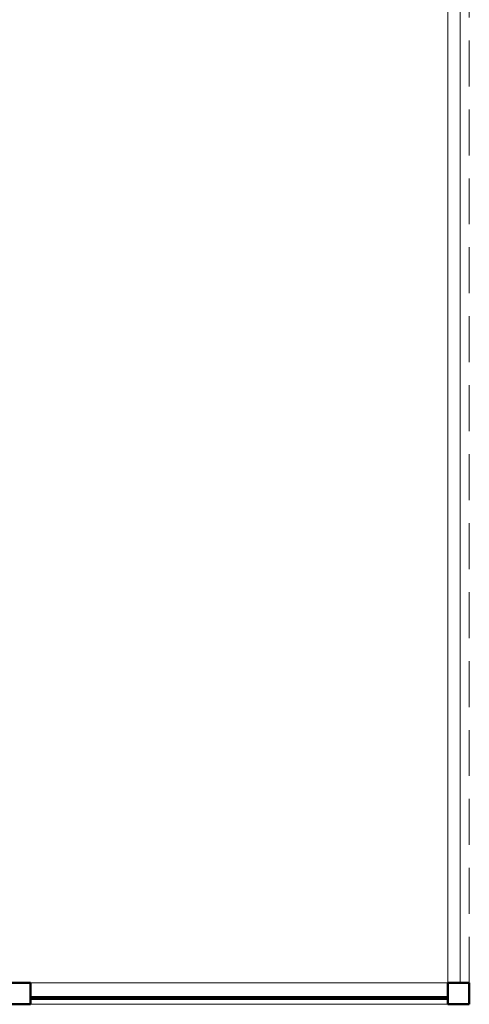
# Model space of a CAD drawing. Header units: millimetres. Extents: x -121 to 18014, y 1231 to 43166.
# Tile 31 of 49: x 16549 to 18014, y 33779 to 36992. Entities that reach past the tile are written whole.
import ezdxf

# ---------------------------------------------------------------- set-up
doc = ezdxf.new("R2010")
doc.units = ezdxf.units.MM
doc.linetypes.add('ADSK_Штриховая_ш3 п1_5', pattern=[225, 150, -75])
for name, color, linetype, lineweight in [('A-COLS-____-MCUT', 52, 'Continuous', 50), ('A-COLS-____-OTLN', 52, 'Continuous', 20), ('A-DETL-____-MBND', 5, 'ADSK_Штриховая_ш3 п1_5', 20), ('A-GENM-____-OTLN', 13, 'Continuous', 20), ('A-PART-____-OTLN', 2, 'Continuous', 20), ('A-WALL-____-MCUT', 113, 'Continuous', 50), ('A-WALL-____-OTLN', 113, 'Continuous', 20), ('Ограждение', 7, 'Continuous', 20)]:
    doc.layers.add(name, color=color, linetype=linetype, lineweight=lineweight)

# ---------------------------------------------------------------- blocks, each defined once
blk = doc.blocks.new('Прямая форма - 83 new-609442-В_Этаж 02_Канализация')
at = {"layer": 'A-COLS-____-MCUT', "color": 53}
for p, q in [((35, 35), (-35, 35)), ((-35, 35), (-35, -35)), ((35, -35), (35, 35)), ((-35, -35), (35, -35))]:
    blk.add_line(p, q, dxfattribs=at)
blk = doc.blocks.new('Прямая форма - CRE - 003-609443-В_Этаж 02_Канализация')
blk.add_blockref('Прямая форма - 83 new-609442-В_Этаж 02_Канализация', (0, 0))
blk = doc.blocks.new('Прямая форма - 83 new-609472-В_Этаж 02_Канализация')
at = {"layer": 'A-COLS-____-MCUT', "color": 53}
for p, q in [((35, 35), (-35, 35)), ((-35, 35), (-35, -35)), ((35, -35), (35, 35)), ((-35, -35), (35, -35))]:
    blk.add_line(p, q, dxfattribs=at)
blk = doc.blocks.new('Прямая форма - CRE - 003-609473-В_Этаж 02_Канализация')
blk.add_blockref('Прямая форма - 83 new-609472-В_Этаж 02_Канализация', (0, 0))
blk = doc.blocks.new('Прямая форма - 83 new-609531-В_Этаж 02_Канализация')
at = {"layer": 'A-WALL-____-MCUT', "color": 53}
for p, q in [((1426.1, 2.5), (66.1, 2.5)), ((66.1, 2.5), (66.1, -2.5)), ((1426.1, -2.5), (1426.1, 2.5)), ((66.1, -2.5), (1426.1, -2.5))]:
    blk.add_line(p, q, dxfattribs=at)
blk = doc.blocks.new('Прямая форма - SW - 011-609532-В_Этаж 02_Канализация')
blk.add_blockref('Прямая форма - 83 new-609531-В_Этаж 02_Канализация', (0, 0))
blk = doc.blocks.new('Прямая форма - 83 new-609592-В_Этаж 02_Канализация')
at = {"layer": 'A-GENM-____-OTLN', "lineweight": 9}
for p, q in [((-1360, 0), (0, 0)), ((-1360, -70), (0, -70))]:
    blk.add_line(p, q, dxfattribs=at)
blk = doc.blocks.new('Прямая форма - SLA - 049-609593-В_Этаж 02_Канализация')
blk.add_blockref('Прямая форма - 83 new-609592-В_Этаж 02_Канализация', (0, 0))
blk = doc.blocks.new('Прямая форма - 83 new-610023-В_Этаж 02_Канализация')
at = {"layer": 'Ограждение', "color": 253}
for p, q in [((5030, 4901.4), (5030, -1626.4)), ((5070, 4901.4), (5070, -1626.4))]:
    blk.add_line(p, q, dxfattribs=at)
blk = doc.blocks.new('Прямая форма - Steel - Structural-610024-В_Этаж 02_Канализация')
blk.add_blockref('Прямая форма - 83 new-610023-В_Этаж 02_Канализация', (0, 0))
blk = doc.blocks.new('Прямая форма - RAILING - 009-610031-В_Этаж 02_Канализация')
blk.add_blockref('Прямая форма - Steel - Structural-610024-В_Этаж 02_Канализация', (0, 0))
blk = doc.blocks.new('Family - 83 new-610240-В_Этаж 02_Канализация')
at = {"layer": 'A-PART-____-OTLN', "color": 253}
for p, q in [((5030, 4901.4), (5030, -1626.4)), ((5070, 4901.4), (5070, -1626.4))]:
    blk.add_line(p, q, dxfattribs=at)
blk = doc.blocks.new('Family - Steel - Structural-610241-В_Этаж 02_Канализация')
blk.add_blockref('Family - 83 new-610240-В_Этаж 02_Канализация', (0, 0))
blk = doc.blocks.new('Прямая форма - 83 new-610268-В_Этаж 02_Канализация')
at = {"layer": 'A-DETL-____-MBND', "color": 253}
blk.add_line((12300, 70), (12300, 6627.8), dxfattribs=at)
blk = doc.blocks.new('Прямая форма - SLA - 011-610269-В_Этаж 02_Канализация')
blk.add_blockref('Прямая форма - 83 new-610268-В_Этаж 02_Канализация', (0, 0))
blk = doc.blocks.new('83 new_ifc_RVT-1-В_Этаж 02_Канализация')
at = {"layer": 'A-COLS-____-OTLN', "color": 253, "lineweight": 20}
for name, p in [('Прямая форма - CRE - 003-609473-В_Этаж 02_Канализация', (30245.3, 33814.4)), ('Прямая форма - CRE - 003-609443-В_Этаж 02_Канализация', (31675.3, 33814.4))]:
    blk.add_blockref(name, p, dxfattribs=at)
at = {"layer": 'A-GENM-____-OTLN', "color": 253, "lineweight": 20}
for name, p in [('Прямая форма - SLA - 011-610269-В_Этаж 02_Канализация', (19410.3, 33779.4)), ('Прямая форма - SLA - 049-609593-В_Этаж 02_Канализация', (31640.3, 33849.4))]:
    blk.add_blockref(name, p, dxfattribs=at)
at = {"layer": 'A-PART-____-OTLN', "color": 253, "lineweight": 20}
blk.add_blockref('Family - Steel - Structural-610241-В_Этаж 02_Канализация', (26610.3, 35475.8), dxfattribs=at)
at = {"layer": 'A-WALL-____-OTLN', "color": 253, "lineweight": 20}
blk.add_blockref('Прямая форма - SW - 011-609532-В_Этаж 02_Канализация', (30214.2, 33799.7), dxfattribs=at)
at = {"layer": 'Ограждение', "color": 253, "lineweight": 20}
blk.add_blockref('Прямая форма - RAILING - 009-610031-В_Этаж 02_Канализация', (26610.3, 35475.8), dxfattribs=at)

msp = doc.modelspace()

# ---------------------------------------------------------------- block references
at = {"lineweight": 9}
msp.add_blockref('83 new_ifc_RVT-1-В_Этаж 02_Канализация', (-13695.8693, 0), dxfattribs=at)

doc.saveas('drawing.dxf')
